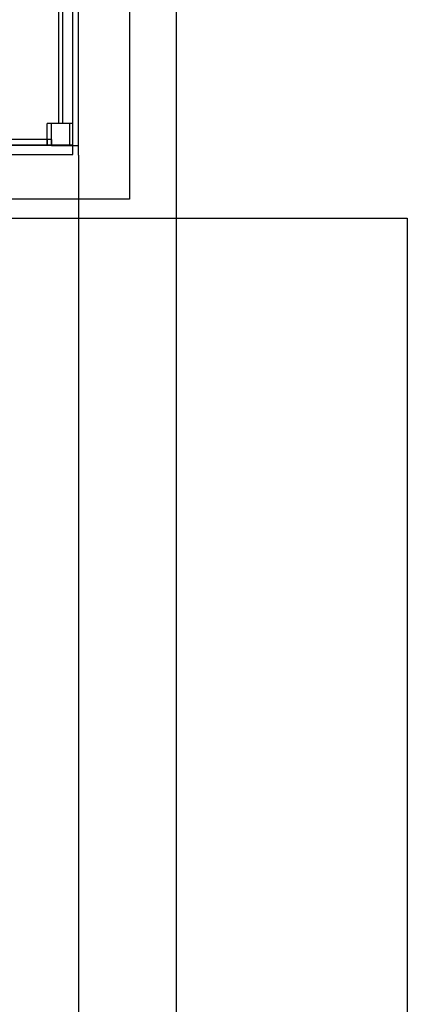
# Model space of a CAD drawing. Header units: millimetres. Extents: x 335 to 739279, y -1 to 84.
# Tile 91 of 244: x 389.26 to 390.31, y 13.55 to 16.22. Entities that reach past the tile are written whole.
import ezdxf

# ---------------------------------------------------------------- set-up
doc = ezdxf.new("R2010")
doc.units = ezdxf.units.MM
doc.header["$MEASUREMENT"] = 0

msp = doc.modelspace()

# ---------------------------------------------------------------- linework, layer by layer
at = {"color": 7}
for p, q in [((389.6798, 21.5149), (389.6798, 12.8249)), ((389.3998, 15.8779), (389.3998, 21.3329)), ((389.4148, 15.8769), (389.4148, 21.3319)), ((389.3608, 21.2719), (389.3608, 15.9369)), ((389.3718, 21.2739), (389.3718, 15.9369)), ((389.3918, 15.9369), (389.3298, 15.9369)), ((389.3298, 15.8779), (389.3298, 15.9369)), ((389.3998, 15.9369), (389.3418, 15.9369)), ((389.3418, 15.8769), (389.3418, 15.9369)), ((389.3918, 15.8779), (389.3918, 15.9369)), ((389.3998, 15.8769), (389.3998, 15.9369)), ((389.3298, 15.8939), (389.2048, 15.8939)), ((389.3418, 15.8939), (389.2138, 15.8939)), ((389.3298, 15.8939), (389.3298, 15.8779)), ((389.3418, 15.8939), (389.3418, 15.8769)), ((389.3998, 15.8779), (389.2048, 15.8779)), ((389.2048, 15.8779), (389.3998, 15.8779)), ((389.3918, 15.8779), (389.3298, 15.8779)), ((389.3298, 15.8779), (389.3998, 15.8779)), ((389.3998, 15.8769), (389.3418, 15.8769)), ((389.3418, 15.8769), (389.4148, 15.8769)), ((389.3998, 15.8529), (389.3998, 15.8779)), ((389.3998, 15.8529), (389.3998, 15.8779)), ((389.4148, 15.8509), (389.4148, 15.8769)), ((389.4148, 15.8509), (389.4148, 15.8769)), ((389.2048, 15.8529), (389.3998, 15.8529)), ((389.4148, 15.8509), (389.4148, 12.8249))]:
    msp.add_line(p, q, dxfattribs=at)
at = {"color": 3}
for points in [[(389.5532, 15.7318), (380.0019, 15.7318), (380.0019, 22.5407), (389.5532, 22.5407)], [(390.3058, 10.6257), (380.3432, 10.6257), (380.3432, 15.6803), (390.3058, 15.6803)]]:
    msp.add_lwpolyline(points, close=True, dxfattribs=at)

doc.saveas('drawing.dxf')
